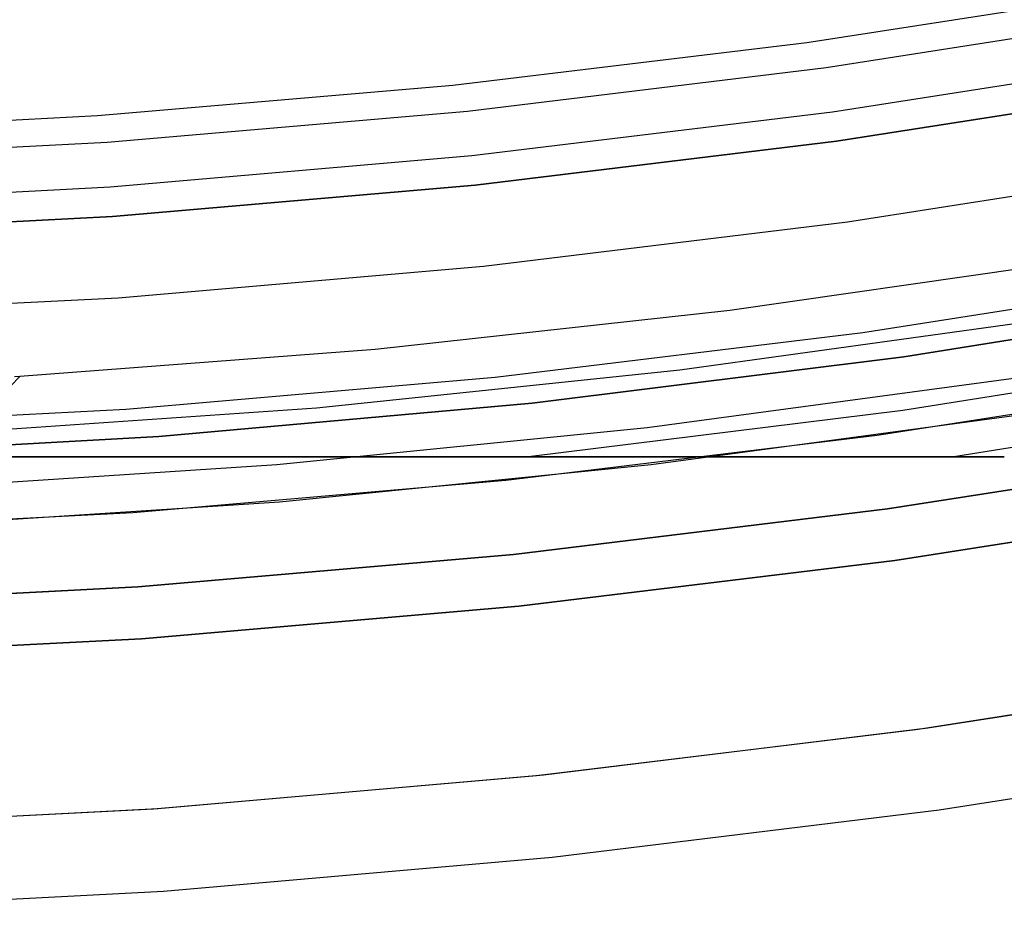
# Model space of a CAD drawing. Header units: millimetres. Extents: x 8926 to 10090, y -5004 to -3986.
# Tile 18 of 256: x 9511 to 9518, y -4429 to -4423. Entities that reach past the tile are written whole.
import ezdxf

# ---------------------------------------------------------------- set-up
doc = ezdxf.new("R2010")
doc.units = ezdxf.units.MM
for name, color, linetype in [('1', 7, 'Continuous'), ('COLOR EXT', 7, 'Continuous'), ('luz', 7, 'Continuous')]:
    doc.layers.add(name, color=color, linetype=linetype)

msp = doc.modelspace()

# ---------------------------------------------------------------- linework, layer by layer
at = {"layer": '1', "color": 29, "true_color": 0x4d342b}
for p, q in [((9519.7685, -4427.3765, 46.2644), (9517.1936, -4427.7824, 46.2644)), ((9519.7685, -4427.3765, 34.4621), (9517.1936, -4427.7824, 34.4621)), ((9519.7685, -4427.3765, 40.3633), (9517.1936, -4427.7824, 40.3633)), ((9517.1936, -4427.7824, 46.2644), (9514.6062, -4428.0985, 46.2644)), ((9517.1936, -4427.7824, 34.4621), (9514.6062, -4428.0985, 34.4621)), ((9517.1936, -4427.7824, 40.3633), (9514.6062, -4428.0985, 40.3633)), ((9517.2705, -4428.3323, 65.6568), (9519.8645, -4427.9234, 65.6568)), ((9514.6062, -4428.0985, 46.2644), (9512.0093, -4428.3245, 46.2644)), ((9514.6062, -4428.0985, 34.4621), (9512.0093, -4428.3245, 34.4621)), ((9514.6062, -4428.0985, 40.3633), (9512.0093, -4428.3245, 40.3633)), ((9512.0093, -4428.3245, 46.2644), (9509.4061, -4428.4602, 46.2644)), ((9512.0093, -4428.3245, 34.4621), (9509.4061, -4428.4602, 34.4621)), ((9512.0093, -4428.3245, 40.3633), (9509.4061, -4428.4602, 40.3633)), ((9514.6639, -4428.6508, 65.6568), (9517.2705, -4428.3323, 65.6568)), ((9512.0478, -4428.8785, 65.6568), (9514.6639, -4428.6508, 65.6568)), ((9509.4254, -4429.0151, 65.6568), (9512.0478, -4428.8785, 65.6568))]:
    msp.add_line(p, q, dxfattribs=at)
at = {"layer": 'COLOR EXT', "color": 30, "true_color": 0xff8d00}
for p, q in [((9518.237, -4424.6273, 19.1621), (9515.8604, -4424.9688, 19.1621)), ((9515.8604, -4424.9688, 19.1621), (9513.4737, -4425.2309, 19.1621)), ((9517.9622, -4425.0328, -4.9379), (9515.5247, -4425.3707, -4.9379)), ((9513.4737, -4425.2309, 19.1621), (9511.0796, -4425.4133, 19.1621)), ((9511.0796, -4425.4133, 19.1621), (9511.0194, -4425.4763, 15.1621)), ((9511.0796, -4425.4133, 19.1621), (9511.045, -4425.4147, 19.1621)), ((9515.5247, -4425.3707, -4.9379), (9513.077, -4425.6256, -4.9379)), ((9515.3046, -4425.7571, -29.0379), (9517.7882, -4425.4215, -29.0379)), ((9519.3437, -4425.4205, 34.4621), (9516.854, -4425.8104, 34.4621)), ((9519.3437, -4425.4205, 27.8621), (9516.854, -4425.8104, 27.8621)), ((9513.077, -4425.6256, -4.9379), (9510.6221, -4425.7971, -4.9379)), ((9515.3314, -4426.0057, 21.2621), (9517.8238, -4425.669, 21.2621)), ((9512.811, -4426.007, -29.0379), (9515.3046, -4425.7571, -29.0379)), ((9516.854, -4425.8104, 34.4621), (9514.3523, -4426.1141, 34.4621)), ((9516.854, -4425.8104, 27.8621), (9514.3523, -4426.1141, 27.8621)), ((9510.3102, -4426.1708, -29.0379), (9512.811, -4426.007, -29.0379)), ((9512.8288, -4426.2564, 21.2621), (9515.3314, -4426.0057, 21.2621)), ((9514.3523, -4426.1141, 34.4621), (9511.8416, -4426.3314, 34.4621)), ((9514.3523, -4426.1141, 27.8621), (9511.8416, -4426.3314, 27.8621)), ((9510.3191, -4426.4207, 21.2621), (9512.8288, -4426.2564, 21.2621)), ((9519.4897, -4426.2578, -29.0379), (9516.971, -4426.6523, -29.0379)), ((9516.971, -4426.6523, -31.0379), (9519.4897, -4426.2578, -31.0379)), ((9519.4897, -4426.2578, -30.0379), (9516.971, -4426.6523, -30.0379)), ((9511.8416, -4426.3314, 34.4621), (9509.325, -4426.4618, 34.4621)), ((9511.8416, -4426.3314, 27.8621), (9509.325, -4426.4618, 27.8621)), ((9516.971, -4426.6523, -29.0379), (9514.4402, -4426.9596, -29.0379)), ((9514.4402, -4426.9596, -31.0379), (9516.971, -4426.6523, -31.0379)), ((9516.971, -4426.6523, -30.0379), (9514.4402, -4426.9596, -30.0379)), ((9514.4402, -4426.9596, -29.0379), (9511.9003, -4427.1793, -29.0379)), ((9511.9003, -4427.1793, -31.0379), (9514.4402, -4426.9596, -31.0379)), ((9514.4402, -4426.9596, -30.0379), (9511.9003, -4427.1793, -30.0379)), ((9511.9003, -4427.1793, -29.0379), (9509.3543, -4427.3113, -29.0379)), ((9509.3543, -4427.3113, -31.0379), (9511.9003, -4427.1793, -31.0379)), ((9511.9003, -4427.1793, -30.0379), (9509.3543, -4427.3113, -30.0379)), ((9519.6872, -4427.3907, 34.4621), (9517.1293, -4427.7913, 34.4621)), ((9519.6872, -4427.3907, -31.0379), (9517.1293, -4427.7913, -31.0379)), ((9519.6872, -4427.3907, 1.7121), (9517.1293, -4427.7913, 1.7121)), ((9517.1293, -4427.7913, 34.4621), (9514.5591, -4428.1034, 34.4621)), ((9517.1293, -4427.7913, -31.0379), (9514.5591, -4428.1034, -31.0379)), ((9517.1293, -4427.7913, 1.7121), (9514.5591, -4428.1034, 1.7121)), ((9514.5591, -4428.1034, 34.4621), (9511.9796, -4428.3266, 34.4621)), ((9514.5591, -4428.1034, -31.0379), (9511.9796, -4428.3266, -31.0379)), ((9514.5591, -4428.1034, 1.7121), (9511.9796, -4428.3266, 1.7121)), ((9511.9796, -4428.3266, 34.4621), (9509.394, -4428.4606, 34.4621)), ((9511.9796, -4428.3266, -31.0379), (9509.394, -4428.4606, -31.0379)), ((9511.9796, -4428.3266, 1.7121), (9509.394, -4428.4606, 1.7121))]:
    msp.add_line(p, q, dxfattribs=at)
at = {"layer": 'luz', "color": 7, "true_color": 0xffffff}
for p, q in [((9516.3798, -4423.1649, -26.7625), (9518.7525, -4422.7974, -26.7625)), ((9518.9143, -4422.9576, -26.7982), (9516.5099, -4423.3342, -26.7982)), ((9513.9959, -4423.4512, -26.7625), (9516.3798, -4423.1649, -26.7625)), ((9516.5512, -4423.6313, -31.0379), (9518.9658, -4423.2531, -31.0379)), ((9516.5099, -4423.3342, -26.7982), (9514.0939, -4423.6275, -26.7982)), ((9511.6037, -4423.6559, -26.7625), (9513.9959, -4423.4512, -26.7625)), ((9516.5787, -4423.8294, -26.2982), (9519.0002, -4423.4502, -26.2982)), ((9519.0002, -4423.4502, -23.5379), (9516.5787, -4423.8294, -23.5379)), ((9516.5787, -4423.8294, -24.918), (9519.0002, -4423.4502, -24.918)), ((9514.0939, -4423.6275, -26.7982), (9511.6692, -4423.8373, -26.7982)), ((9514.1249, -4423.9259, -31.0379), (9516.5512, -4423.6313, -31.0379)), ((9509.2059, -4423.7788, -26.7625), (9511.6037, -4423.6559, -26.7625)), ((9511.6692, -4423.8373, -26.7982), (9509.2387, -4423.9633, -26.7982)), ((9514.1455, -4424.1249, -26.2982), (9516.5787, -4423.8294, -26.2982)), ((9516.5787, -4423.8294, -23.5379), (9514.1455, -4424.1249, -23.5379)), ((9514.1455, -4424.1249, -24.918), (9516.5787, -4423.8294, -24.918)), ((9511.6899, -4424.1366, -31.0379), (9514.1249, -4423.9259, -31.0379)), ((9519.0946, -4423.992, -31.5595), (9516.6544, -4424.3742, -31.5595)), ((9509.249, -4424.2631, -31.0379), (9511.6899, -4424.1366, -31.0379)), ((9511.7037, -4424.3361, -26.2982), (9514.1455, -4424.1249, -26.2982)), ((9514.1455, -4424.1249, -23.5379), (9511.7037, -4424.3361, -23.5379)), ((9511.7037, -4424.3361, -24.918), (9514.1455, -4424.1249, -24.918)), ((9509.2559, -4424.463, -26.2982), (9511.7037, -4424.3361, -26.2982)), ((9511.7037, -4424.3361, -23.5379), (9509.2559, -4424.463, -23.5379)), ((9509.2559, -4424.463, -24.918), (9511.7037, -4424.3361, -24.918)), ((9516.6544, -4424.3742, -31.5595), (9514.2024, -4424.6719, -31.5595)), ((9514.2024, -4424.6719, -31.5595), (9511.7416, -4424.8848, -31.5595)), ((9516.7576, -4425.117, -31.0379), (9519.2235, -4424.7309, -31.0379)), ((9511.7416, -4424.8848, -31.5595), (9509.2749, -4425.0127, -31.5595)), ((9517.0334, -4425.2802, -25.4984), (9519.5246, -4424.8808, -25.4886)), ((9517.0334, -4425.2802, -27.4984), (9519.5246, -4424.8808, -27.4886)), ((9519.5246, -4424.8808, -26.4886), (9517.0334, -4425.2802, -26.4984)), ((9519.5246, -4424.8808, -28.4886), (9517.0334, -4425.2802, -28.4984)), ((9517.0334, -4425.2802, -23.5379), (9519.5246, -4424.8808, -23.5379)), ((9519.5246, -4424.8808, -29.2379), (9517.0334, -4425.2802, -29.2379)), ((9517.0334, -4425.2802, -24.5321), (9519.5246, -4424.8808, -24.5321)), ((9517.0334, -4425.2802, -26.7882), (9519.5246, -4424.8808, -26.7882)), ((9517.0334, -4425.2802, -28.6439), (9519.5246, -4424.8808, -28.6439)), ((9514.2799, -4425.4179, -31.0379), (9516.7576, -4425.117, -31.0379)), ((9514.5297, -4425.5926, -25.508), (9517.0334, -4425.2802, -25.4984)), ((9514.5297, -4425.5926, -27.508), (9517.0334, -4425.2802, -27.4984)), ((9517.0334, -4425.2802, -26.4984), (9514.5297, -4425.5926, -26.508)), ((9517.0334, -4425.2802, -28.4984), (9514.5297, -4425.5926, -28.508)), ((9514.5297, -4425.5926, -23.5379), (9517.0334, -4425.2802, -23.5379)), ((9517.0334, -4425.2802, -29.2379), (9514.5297, -4425.5926, -29.2379)), ((9514.5297, -4425.5926, -24.5321), (9517.0334, -4425.2802, -24.5321)), ((9514.5297, -4425.5926, -26.7882), (9517.0334, -4425.2802, -26.7882)), ((9514.5297, -4425.5926, -28.6439), (9517.0334, -4425.2802, -28.6439)), ((9519.5318, -4425.2432, -25.6923), (9517.0248, -4425.643, -25.702)), ((9519.5318, -4425.2432, -27.6923), (9517.0248, -4425.643, -27.702)), ((9519.5318, -4425.2432, -26.2789), (9517.0248, -4425.643, -26.2887)), ((9519.5318, -4425.2432, -28.2789), (9517.0248, -4425.643, -28.2887)), ((9511.7933, -4425.633, -31.0379), (9514.2799, -4425.4179, -31.0379)), ((9519.8706, -4425.5462, -25.8962), (9517.3686, -4425.9553, -25.9058)), ((9519.8706, -4425.5462, -27.8962), (9517.3686, -4425.9553, -27.9058)), ((9519.8706, -4425.5462, -26.0695), (9517.3686, -4425.9553, -26.079)), ((9519.8706, -4425.5462, -28.0695), (9517.3686, -4425.9553, -28.079)), ((9512.0167, -4425.8178, -25.5173), (9514.5297, -4425.5926, -25.508)), ((9512.0167, -4425.8178, -27.5173), (9514.5297, -4425.5926, -27.508)), ((9514.5297, -4425.5926, -26.508), (9512.0167, -4425.8178, -26.5173)), ((9514.5297, -4425.5926, -28.508), (9512.0167, -4425.8178, -28.5173)), ((9512.0167, -4425.8178, -23.5379), (9514.5297, -4425.5926, -23.5379)), ((9514.5297, -4425.5926, -29.2379), (9512.0167, -4425.8178, -29.2379)), ((9512.0167, -4425.8178, -24.5321), (9514.5297, -4425.5926, -24.5321)), ((9512.0167, -4425.8178, -26.7882), (9514.5297, -4425.5926, -26.7882)), ((9512.0167, -4425.8178, -28.6439), (9514.5297, -4425.5926, -28.6439)), ((9509.3008, -4425.7622, -31.0379), (9511.7933, -4425.633, -31.0379)), ((9517.0248, -4425.643, -25.702), (9514.5053, -4425.9553, -25.7115)), ((9517.0248, -4425.643, -27.702), (9514.5053, -4425.9553, -27.7115)), ((9517.0248, -4425.643, -26.2887), (9514.5053, -4425.9553, -26.2981)), ((9517.0248, -4425.643, -28.2887), (9514.5053, -4425.9553, -28.2981)), ((9509.4974, -4425.9553, -25.5264), (9512.0167, -4425.8178, -25.5173)), ((9509.4974, -4425.9553, -27.5264), (9512.0167, -4425.8178, -27.5173)), ((9512.0167, -4425.8178, -26.5173), (9509.4974, -4425.9553, -26.5264)), ((9512.0167, -4425.8178, -28.5173), (9509.4974, -4425.9553, -28.5264)), ((9509.4974, -4425.9553, -23.5379), (9512.0167, -4425.8178, -23.5379)), ((9512.0167, -4425.8178, -29.2379), (9509.4974, -4425.9553, -29.2379)), ((9509.4974, -4425.9553, -24.5321), (9512.0167, -4425.8178, -24.5321)), ((9509.4974, -4425.9553, -26.7882), (9512.0167, -4425.8178, -26.7882)), ((9509.4974, -4425.9553, -28.6439), (9512.0167, -4425.8178, -28.6439)), ((9512.9944, -4425.9553, -26.3879), (9499.534, -4425.9553, -26.3879)), ((9513.4365, -4425.9553, -28.3635), (9509.4974, -4425.9553, -28.5264)), ((9509.4974, -4425.9553, -27.5264), (9513.4359, -4425.9553, -27.6553)), ((9513.4365, -4425.9553, -26.3635), (9509.4974, -4425.9553, -26.5264)), ((9509.4974, -4425.9553, -25.5264), (9513.4359, -4425.9553, -25.6553)), ((9513.4359, -4425.9553, -27.6553), (9517.3686, -4425.9553, -27.9058)), ((9513.4359, -4425.9553, -25.6553), (9517.3686, -4425.9553, -25.9058)), ((9517.3686, -4425.9553, -28.079), (9513.4365, -4425.9553, -28.3635)), ((9517.3686, -4425.9553, -26.079), (9513.4365, -4425.9553, -26.3635)), ((9519.4296, -4425.913, -31.0379), (9516.9228, -4426.3056, -31.0379)), ((9516.9228, -4426.3056, -29.2379), (9519.4296, -4425.913, -29.2379)), ((9516.9228, -4426.3056, -30.1379), (9519.4296, -4425.913, -30.1379)), ((9517.3686, -4425.9553, -27.9058), (9517.5417, -4425.9553, -27.9258)), ((9517.614, -4425.9553, -28.0428), (9517.3686, -4425.9553, -28.079)), ((9517.3686, -4425.9553, -25.9058), (9517.5417, -4425.9553, -25.9258)), ((9517.614, -4425.9553, -26.0428), (9517.3686, -4425.9553, -26.079)), ((9517.5417, -4425.9553, -27.9258), (9517.6334, -4425.9553, -27.9451)), ((9517.5417, -4425.9553, -25.9258), (9517.6334, -4425.9553, -25.9451)), ((9517.6155, -4425.9553, -28.044), (9517.614, -4425.9553, -28.0428)), ((9517.6155, -4425.9553, -26.044), (9517.614, -4425.9553, -26.0428)), ((9517.6171, -4425.9553, -28.0452), (9517.6155, -4425.9553, -28.044)), ((9517.6171, -4425.9553, -26.0452), (9517.6155, -4425.9553, -26.044)), ((9517.6187, -4425.9553, -28.0464), (9517.6171, -4425.9553, -28.0452)), ((9517.6187, -4425.9553, -26.0464), (9517.6171, -4425.9553, -26.0452)), ((9517.6204, -4425.9553, -28.0475), (9517.6187, -4425.9553, -28.0464)), ((9517.6204, -4425.9553, -26.0475), (9517.6187, -4425.9553, -26.0464)), ((9517.622, -4425.9553, -28.0486), (9517.6204, -4425.9553, -28.0475)), ((9517.622, -4425.9553, -26.0486), (9517.6204, -4425.9553, -26.0475)), ((9517.6238, -4425.9553, -28.0495), (9517.622, -4425.9553, -28.0486)), ((9517.6238, -4425.9553, -26.0495), (9517.622, -4425.9553, -26.0486)), ((9517.6255, -4425.9553, -28.0505), (9517.6238, -4425.9553, -28.0495)), ((9517.6255, -4425.9553, -26.0505), (9517.6238, -4425.9553, -26.0495)), ((9517.6273, -4425.9553, -28.0513), (9517.6255, -4425.9553, -28.0505)), ((9517.6273, -4425.9553, -26.0513), (9517.6255, -4425.9553, -26.0505)), ((9517.6291, -4425.9553, -28.0521), (9517.6273, -4425.9553, -28.0513)), ((9517.6291, -4425.9553, -26.0521), (9517.6273, -4425.9553, -26.0513)), ((9517.631, -4425.9553, -28.0529), (9517.6291, -4425.9553, -28.0521)), ((9517.631, -4425.9553, -26.0529), (9517.6291, -4425.9553, -26.0521)), ((9517.6329, -4425.9553, -28.0535), (9517.631, -4425.9553, -28.0529)), ((9517.6329, -4425.9553, -26.0535), (9517.631, -4425.9553, -26.0529)), ((9517.6348, -4425.9553, -28.0541), (9517.6329, -4425.9553, -28.0535)), ((9517.6348, -4425.9553, -26.0541), (9517.6329, -4425.9553, -26.0535)), ((9517.6334, -4425.9553, -27.9451), (9517.6353, -4425.9553, -27.9445)), ((9517.6334, -4425.9553, -25.9451), (9517.6353, -4425.9553, -25.9445)), ((9517.6367, -4425.9553, -28.0547), (9517.6348, -4425.9553, -28.0541)), ((9517.6367, -4425.9553, -26.0547), (9517.6348, -4425.9553, -26.0541)), ((9517.6353, -4425.9553, -27.9445), (9517.6372, -4425.9553, -27.9439)), ((9517.6353, -4425.9553, -25.9445), (9517.6372, -4425.9553, -25.9439)), ((9517.6386, -4425.9553, -28.0552), (9517.6367, -4425.9553, -28.0547)), ((9517.6386, -4425.9553, -26.0552), (9517.6367, -4425.9553, -26.0547)), ((9517.6372, -4425.9553, -27.9439), (9517.6391, -4425.9553, -27.9435)), ((9517.6372, -4425.9553, -25.9439), (9517.6391, -4425.9553, -25.9435)), ((9517.6405, -4425.9553, -28.0556), (9517.6386, -4425.9553, -28.0552)), ((9517.6405, -4425.9553, -26.0556), (9517.6386, -4425.9553, -26.0552)), ((9517.6391, -4425.9553, -27.9435), (9517.6411, -4425.9553, -27.9431)), ((9517.6391, -4425.9553, -25.9435), (9517.6411, -4425.9553, -25.9431)), ((9517.6425, -4425.9553, -28.0559), (9517.6405, -4425.9553, -28.0556)), ((9517.6425, -4425.9553, -26.0559), (9517.6405, -4425.9553, -26.0556)), ((9517.6411, -4425.9553, -27.9431), (9517.643, -4425.9553, -27.9428)), ((9517.6411, -4425.9553, -25.9431), (9517.643, -4425.9553, -25.9428)), ((9517.6445, -4425.9553, -28.0562), (9517.6425, -4425.9553, -28.0559)), ((9517.6445, -4425.9553, -26.0562), (9517.6425, -4425.9553, -26.0559)), ((9517.643, -4425.9553, -27.9428), (9517.645, -4425.9553, -27.9425)), ((9517.643, -4425.9553, -25.9428), (9517.645, -4425.9553, -25.9425)), ((9517.6464, -4425.9553, -28.0564), (9517.6445, -4425.9553, -28.0562)), ((9517.6464, -4425.9553, -26.0564), (9517.6445, -4425.9553, -26.0562)), ((9517.645, -4425.9553, -27.9425), (9517.647, -4425.9553, -27.9423)), ((9517.645, -4425.9553, -25.9425), (9517.647, -4425.9553, -25.9423)), ((9517.6484, -4425.9553, -28.0565), (9517.6464, -4425.9553, -28.0564)), ((9517.6484, -4425.9553, -26.0565), (9517.6464, -4425.9553, -26.0564)), ((9517.647, -4425.9553, -27.9423), (9517.649, -4425.9553, -27.9422)), ((9517.647, -4425.9553, -25.9423), (9517.649, -4425.9553, -25.9422)), ((9517.6504, -4425.9553, -28.0566), (9517.6484, -4425.9553, -28.0565)), ((9517.6504, -4425.9553, -26.0566), (9517.6484, -4425.9553, -26.0565)), ((9517.649, -4425.9553, -27.9422), (9517.6509, -4425.9553, -27.9422)), ((9517.649, -4425.9553, -25.9422), (9517.6509, -4425.9553, -25.9422)), ((9517.6524, -4425.9553, -28.0566), (9517.6504, -4425.9553, -28.0566)), ((9517.6524, -4425.9553, -26.0566), (9517.6504, -4425.9553, -26.0566)), ((9517.6509, -4425.9553, -27.9422), (9517.6529, -4425.9553, -27.9422)), ((9517.6509, -4425.9553, -25.9422), (9517.6529, -4425.9553, -25.9422)), ((9517.6544, -4425.9553, -28.0565), (9517.6524, -4425.9553, -28.0566)), ((9517.6544, -4425.9553, -26.0565), (9517.6524, -4425.9553, -26.0566)), ((9517.6529, -4425.9553, -27.9422), (9517.6549, -4425.9553, -27.9423)), ((9517.6529, -4425.9553, -25.9422), (9517.6549, -4425.9553, -25.9423)), ((9517.6564, -4425.9553, -28.0564), (9517.6544, -4425.9553, -28.0565)), ((9517.6564, -4425.9553, -26.0564), (9517.6544, -4425.9553, -26.0565)), ((9517.6549, -4425.9553, -27.9423), (9517.6569, -4425.9553, -27.9425)), ((9517.6549, -4425.9553, -25.9423), (9517.6569, -4425.9553, -25.9425)), ((9517.6583, -4425.9553, -28.0561), (9517.6564, -4425.9553, -28.0564)), ((9517.6583, -4425.9553, -26.0561), (9517.6564, -4425.9553, -26.0564)), ((9517.6569, -4425.9553, -27.9425), (9517.6589, -4425.9553, -27.9427)), ((9517.6569, -4425.9553, -25.9425), (9517.6589, -4425.9553, -25.9427)), ((9517.6603, -4425.9553, -28.0559), (9517.6583, -4425.9553, -28.0561)), ((9517.6603, -4425.9553, -26.0559), (9517.6583, -4425.9553, -26.0561)), ((9517.6589, -4425.9553, -27.9427), (9517.6608, -4425.9553, -27.943)), ((9517.6589, -4425.9553, -25.9427), (9517.6608, -4425.9553, -25.943)), ((9517.6623, -4425.9553, -28.0555), (9517.6603, -4425.9553, -28.0559)), ((9517.6623, -4425.9553, -26.0555), (9517.6603, -4425.9553, -26.0559)), ((9517.6608, -4425.9553, -27.943), (9517.6628, -4425.9553, -27.9433)), ((9517.6608, -4425.9553, -25.943), (9517.6628, -4425.9553, -25.9433)), ((9517.6642, -4425.9553, -28.0551), (9517.6623, -4425.9553, -28.0555)), ((9517.6642, -4425.9553, -26.0551), (9517.6623, -4425.9553, -26.0555)), ((9517.6628, -4425.9553, -27.9433), (9517.6647, -4425.9553, -27.9438)), ((9517.6628, -4425.9553, -25.9433), (9517.6647, -4425.9553, -25.9438)), ((9517.6661, -4425.9553, -28.0546), (9517.6642, -4425.9553, -28.0551)), ((9517.6661, -4425.9553, -26.0546), (9517.6642, -4425.9553, -26.0551)), ((9517.6647, -4425.9553, -27.9438), (9517.6667, -4425.9553, -27.9443)), ((9517.6647, -4425.9553, -25.9438), (9517.6667, -4425.9553, -25.9443)), ((9517.6681, -4425.9553, -28.0541), (9517.6661, -4425.9553, -28.0546)), ((9517.6681, -4425.9553, -26.0541), (9517.6661, -4425.9553, -26.0546)), ((9517.6667, -4425.9553, -27.9443), (9517.6686, -4425.9553, -27.9449)), ((9517.6667, -4425.9553, -25.9443), (9517.6686, -4425.9553, -25.9449)), ((9517.6699, -4425.9553, -28.0534), (9517.6681, -4425.9553, -28.0541)), ((9517.6699, -4425.9553, -26.0534), (9517.6681, -4425.9553, -26.0541)), ((9517.6686, -4425.9553, -27.9449), (9517.6704, -4425.9553, -27.9455)), ((9517.6686, -4425.9553, -25.9449), (9517.6704, -4425.9553, -25.9455)), ((9517.6718, -4425.9553, -28.0528), (9517.6699, -4425.9553, -28.0534)), ((9517.6718, -4425.9553, -26.0528), (9517.6699, -4425.9553, -26.0534)), ((9517.6704, -4425.9553, -27.9455), (9517.6723, -4425.9553, -27.9462)), ((9517.6704, -4425.9553, -25.9455), (9517.6723, -4425.9553, -25.9462)), ((9517.6737, -4425.9553, -28.052), (9517.6718, -4425.9553, -28.0528)), ((9517.6737, -4425.9553, -26.052), (9517.6718, -4425.9553, -26.0528)), ((9517.6723, -4425.9553, -27.9462), (9517.6741, -4425.9553, -27.9469)), ((9517.6723, -4425.9553, -25.9462), (9517.6741, -4425.9553, -25.9469)), ((9517.6755, -4425.9553, -28.0512), (9517.6737, -4425.9553, -28.052)), ((9517.6755, -4425.9553, -26.0512), (9517.6737, -4425.9553, -26.052)), ((9517.6741, -4425.9553, -27.9469), (9517.6759, -4425.9553, -27.9478)), ((9517.6741, -4425.9553, -25.9469), (9517.6759, -4425.9553, -25.9478)), ((9517.6773, -4425.9553, -28.0503), (9517.6755, -4425.9553, -28.0512)), ((9517.6773, -4425.9553, -26.0503), (9517.6755, -4425.9553, -26.0512)), ((9517.6759, -4425.9553, -27.9478), (9517.6777, -4425.9553, -27.9487)), ((9517.6759, -4425.9553, -25.9478), (9517.6777, -4425.9553, -25.9487)), ((9517.679, -4425.9553, -28.0494), (9517.6773, -4425.9553, -28.0503)), ((9517.679, -4425.9553, -26.0494), (9517.6773, -4425.9553, -26.0503)), ((9517.6777, -4425.9553, -27.9487), (9517.6795, -4425.9553, -27.9496)), ((9517.6777, -4425.9553, -25.9487), (9517.6795, -4425.9553, -25.9496)), ((9517.6807, -4425.9553, -28.0484), (9517.679, -4425.9553, -28.0494)), ((9517.6807, -4425.9553, -26.0484), (9517.679, -4425.9553, -26.0494)), ((9517.6795, -4425.9553, -27.9496), (9517.6812, -4425.9553, -27.9506)), ((9517.6795, -4425.9553, -25.9496), (9517.6812, -4425.9553, -25.9506)), ((9517.6824, -4425.9553, -28.0474), (9517.6807, -4425.9553, -28.0484)), ((9517.6824, -4425.9553, -26.0474), (9517.6807, -4425.9553, -26.0484)), ((9517.6812, -4425.9553, -27.9506), (9517.6829, -4425.9553, -27.9517)), ((9517.6812, -4425.9553, -25.9506), (9517.6829, -4425.9553, -25.9517)), ((9517.6841, -4425.9553, -28.0462), (9517.6824, -4425.9553, -28.0474)), ((9517.6841, -4425.9553, -26.0462), (9517.6824, -4425.9553, -26.0474)), ((9517.6829, -4425.9553, -27.9517), (9517.6845, -4425.9553, -27.9528)), ((9517.6829, -4425.9553, -25.9517), (9517.6845, -4425.9553, -25.9528)), ((9517.6857, -4425.9553, -28.0451), (9517.6841, -4425.9553, -28.0462)), ((9517.6857, -4425.9553, -26.0451), (9517.6841, -4425.9553, -26.0462)), ((9517.6845, -4425.9553, -27.9528), (9517.6861, -4425.9553, -27.954)), ((9517.6845, -4425.9553, -25.9528), (9517.6861, -4425.9553, -25.954)), ((9517.6872, -4425.9553, -28.0439), (9517.6857, -4425.9553, -28.0451)), ((9517.6872, -4425.9553, -26.0439), (9517.6857, -4425.9553, -26.0451)), ((9517.6861, -4425.9553, -27.954), (9517.6876, -4425.9553, -27.9552)), ((9517.6861, -4425.9553, -25.954), (9517.6876, -4425.9553, -25.9552)), ((9517.6888, -4425.9553, -28.0426), (9517.6872, -4425.9553, -28.0439)), ((9517.6888, -4425.9553, -26.0426), (9517.6872, -4425.9553, -26.0439)), ((9517.6876, -4425.9553, -27.9552), (9517.6892, -4425.9553, -27.9565)), ((9517.6876, -4425.9553, -25.9552), (9517.6892, -4425.9553, -25.9565)), ((9517.6902, -4425.9553, -28.0413), (9517.6888, -4425.9553, -28.0426)), ((9517.6902, -4425.9553, -26.0413), (9517.6888, -4425.9553, -26.0426)), ((9517.6892, -4425.9553, -27.9565), (9517.6906, -4425.9553, -27.9579)), ((9517.6892, -4425.9553, -25.9565), (9517.6906, -4425.9553, -25.9579)), ((9517.6917, -4425.9553, -28.0399), (9517.6902, -4425.9553, -28.0413)), ((9517.6917, -4425.9553, -26.0399), (9517.6902, -4425.9553, -26.0413)), ((9517.6906, -4425.9553, -27.9579), (9517.692, -4425.9553, -27.9593)), ((9517.6906, -4425.9553, -25.9579), (9517.692, -4425.9553, -25.9593)), ((9517.6931, -4425.9553, -28.0384), (9517.6917, -4425.9553, -28.0399)), ((9517.6931, -4425.9553, -26.0384), (9517.6917, -4425.9553, -26.0399)), ((9517.692, -4425.9553, -27.9593), (9517.6934, -4425.9553, -27.9607)), ((9517.692, -4425.9553, -25.9593), (9517.6934, -4425.9553, -25.9607)), ((9517.6944, -4425.9553, -28.037), (9517.6931, -4425.9553, -28.0384)), ((9517.6944, -4425.9553, -26.037), (9517.6931, -4425.9553, -26.0384)), ((9517.6934, -4425.9553, -27.9607), (9517.6947, -4425.9553, -27.9622)), ((9517.6934, -4425.9553, -25.9607), (9517.6947, -4425.9553, -25.9622)), ((9517.6957, -4425.9553, -28.0354), (9517.6944, -4425.9553, -28.037)), ((9517.6957, -4425.9553, -26.0354), (9517.6944, -4425.9553, -26.037)), ((9517.6947, -4425.9553, -27.9622), (9517.696, -4425.9553, -27.9637)), ((9517.6947, -4425.9553, -25.9622), (9517.696, -4425.9553, -25.9637)), ((9517.6969, -4425.9553, -28.0339), (9517.6957, -4425.9553, -28.0354)), ((9517.6969, -4425.9553, -26.0339), (9517.6957, -4425.9553, -26.0354)), ((9517.696, -4425.9553, -27.9637), (9517.6972, -4425.9553, -27.9653)), ((9517.696, -4425.9553, -25.9637), (9517.6972, -4425.9553, -25.9653)), ((9517.6981, -4425.9553, -28.0323), (9517.6969, -4425.9553, -28.0339)), ((9517.6981, -4425.9553, -26.0323), (9517.6969, -4425.9553, -26.0339)), ((9517.6972, -4425.9553, -27.9653), (9517.6984, -4425.9553, -27.9669)), ((9517.6972, -4425.9553, -25.9653), (9517.6984, -4425.9553, -25.9669)), ((9517.6992, -4425.9553, -28.0306), (9517.6981, -4425.9553, -28.0323)), ((9517.6992, -4425.9553, -26.0306), (9517.6981, -4425.9553, -26.0323)), ((9517.6984, -4425.9553, -27.9669), (9517.6995, -4425.9553, -27.9686)), ((9517.6984, -4425.9553, -25.9669), (9517.6995, -4425.9553, -25.9686)), ((9517.7002, -4425.9553, -28.0289), (9517.6992, -4425.9553, -28.0306)), ((9517.7002, -4425.9553, -26.0289), (9517.6992, -4425.9553, -26.0306)), ((9517.6995, -4425.9553, -27.9686), (9517.7005, -4425.9553, -27.9703)), ((9517.6995, -4425.9553, -25.9686), (9517.7005, -4425.9553, -25.9703)), ((9517.7012, -4425.9553, -28.0272), (9517.7002, -4425.9553, -28.0289)), ((9517.7012, -4425.9553, -26.0272), (9517.7002, -4425.9553, -26.0289)), ((9517.7005, -4425.9553, -27.9703), (9517.7015, -4425.9553, -27.972)), ((9517.7005, -4425.9553, -25.9703), (9517.7015, -4425.9553, -25.972)), ((9517.7022, -4425.9553, -28.0255), (9517.7012, -4425.9553, -28.0272)), ((9517.7022, -4425.9553, -26.0255), (9517.7012, -4425.9553, -26.0272)), ((9517.7015, -4425.9553, -27.972), (9517.7024, -4425.9553, -27.9738)), ((9517.7015, -4425.9553, -25.972), (9517.7024, -4425.9553, -25.9738)), ((9517.7031, -4425.9553, -28.0237), (9517.7022, -4425.9553, -28.0255)), ((9517.7031, -4425.9553, -26.0237), (9517.7022, -4425.9553, -26.0255)), ((9517.7024, -4425.9553, -27.9738), (9517.7033, -4425.9553, -27.9755)), ((9517.7024, -4425.9553, -25.9738), (9517.7033, -4425.9553, -25.9755)), ((9517.7039, -4425.9553, -28.0219), (9517.7031, -4425.9553, -28.0237)), ((9517.7039, -4425.9553, -26.0219), (9517.7031, -4425.9553, -26.0237)), ((9517.7033, -4425.9553, -27.9755), (9517.7041, -4425.9553, -27.9774)), ((9517.7033, -4425.9553, -25.9755), (9517.7041, -4425.9553, -25.9774)), ((9517.7046, -4425.9553, -28.02), (9517.7039, -4425.9553, -28.0219)), ((9517.7046, -4425.9553, -26.02), (9517.7039, -4425.9553, -26.0219)), ((9517.7041, -4425.9553, -27.9774), (9517.7048, -4425.9553, -27.9792)), ((9517.7041, -4425.9553, -25.9774), (9517.7048, -4425.9553, -25.9792)), ((9517.7053, -4425.9553, -28.0182), (9517.7046, -4425.9553, -28.02)), ((9517.7053, -4425.9553, -26.0182), (9517.7046, -4425.9553, -26.02)), ((9517.7048, -4425.9553, -27.9792), (9517.7055, -4425.9553, -27.9811)), ((9517.7048, -4425.9553, -25.9792), (9517.7055, -4425.9553, -25.9811)), ((9517.7059, -4425.9553, -28.0163), (9517.7053, -4425.9553, -28.0182)), ((9517.7059, -4425.9553, -26.0163), (9517.7053, -4425.9553, -26.0182)), ((9517.7055, -4425.9553, -27.9811), (9517.7061, -4425.9553, -27.983)), ((9517.7055, -4425.9553, -25.9811), (9517.7061, -4425.9553, -25.983)), ((9517.7065, -4425.9553, -28.0144), (9517.7059, -4425.9553, -28.0163)), ((9517.7065, -4425.9553, -26.0144), (9517.7059, -4425.9553, -26.0163)), ((9517.7061, -4425.9553, -27.983), (9517.7066, -4425.9553, -27.9849)), ((9517.7061, -4425.9553, -25.983), (9517.7066, -4425.9553, -25.9849)), ((9517.707, -4425.9553, -28.0124), (9517.7065, -4425.9553, -28.0144)), ((9517.707, -4425.9553, -26.0124), (9517.7065, -4425.9553, -26.0144)), ((9517.7066, -4425.9553, -27.9849), (9517.7071, -4425.9553, -27.9868)), ((9517.7066, -4425.9553, -25.9849), (9517.7071, -4425.9553, -25.9868)), ((9517.7074, -4425.9553, -28.0105), (9517.707, -4425.9553, -28.0124)), ((9517.7074, -4425.9553, -26.0105), (9517.707, -4425.9553, -26.0124)), ((9517.7071, -4425.9553, -27.9868), (9517.7075, -4425.9553, -27.9888)), ((9517.7071, -4425.9553, -25.9868), (9517.7075, -4425.9553, -25.9888)), ((9517.7077, -4425.9553, -28.0085), (9517.7074, -4425.9553, -28.0105)), ((9517.7077, -4425.9553, -26.0085), (9517.7074, -4425.9553, -26.0105)), ((9517.7075, -4425.9553, -27.9888), (9517.7078, -4425.9553, -27.9907)), ((9517.7075, -4425.9553, -25.9888), (9517.7078, -4425.9553, -25.9907)), ((9517.708, -4425.9553, -28.0066), (9517.7077, -4425.9553, -28.0085)), ((9517.708, -4425.9553, -26.0066), (9517.7077, -4425.9553, -26.0085)), ((9517.7078, -4425.9553, -27.9907), (9517.7081, -4425.9553, -27.9927)), ((9517.7078, -4425.9553, -25.9907), (9517.7081, -4425.9553, -25.9927)), ((9517.7082, -4425.9553, -28.0046), (9517.708, -4425.9553, -28.0066)), ((9517.7082, -4425.9553, -26.0046), (9517.708, -4425.9553, -26.0066)), ((9517.7081, -4425.9553, -27.9927), (9517.7083, -4425.9553, -27.9947)), ((9517.7081, -4425.9553, -25.9927), (9517.7083, -4425.9553, -25.9947)), ((9517.7084, -4425.9553, -28.0026), (9517.7082, -4425.9553, -28.0046)), ((9517.7084, -4425.9553, -26.0026), (9517.7082, -4425.9553, -26.0046)), ((9517.7083, -4425.9553, -27.9947), (9517.7084, -4425.9553, -27.9967)), ((9517.7083, -4425.9553, -25.9947), (9517.7084, -4425.9553, -25.9967)), ((9517.7084, -4425.9553, -27.9967), (9517.7085, -4425.9553, -27.9986)), ((9517.7085, -4425.9553, -28.0006), (9517.7084, -4425.9553, -28.0026)), ((9517.7084, -4425.9553, -25.9967), (9517.7085, -4425.9553, -25.9986)), ((9517.7085, -4425.9553, -26.0006), (9517.7084, -4425.9553, -26.0026)), ((9517.7085, -4425.9553, -27.9986), (9517.7085, -4425.9553, -28.0006)), ((9517.7085, -4425.9553, -25.9986), (9517.7085, -4425.9553, -26.0006)), ((9516.9228, -4426.3056, -31.0379), (9514.404, -4426.6115, -31.0379)), ((9514.404, -4426.6115, -29.2379), (9516.9228, -4426.3056, -29.2379)), ((9514.404, -4426.6115, -30.1379), (9516.9228, -4426.3056, -30.1379)), ((9514.404, -4426.6115, -31.0379), (9511.8761, -4426.8302, -31.0379)), ((9511.8761, -4426.8302, -29.2379), (9514.404, -4426.6115, -29.2379)), ((9511.8761, -4426.8302, -30.1379), (9514.404, -4426.6115, -30.1379)), ((9511.8761, -4426.8302, -31.0379), (9509.3422, -4426.9615, -31.0379)), ((9509.3422, -4426.9615, -29.2379), (9511.8761, -4426.8302, -29.2379)), ((9509.3422, -4426.9615, -30.1379), (9511.8761, -4426.8302, -30.1379))]:
    msp.add_line(p, q, dxfattribs=at)

doc.saveas('drawing.dxf')
